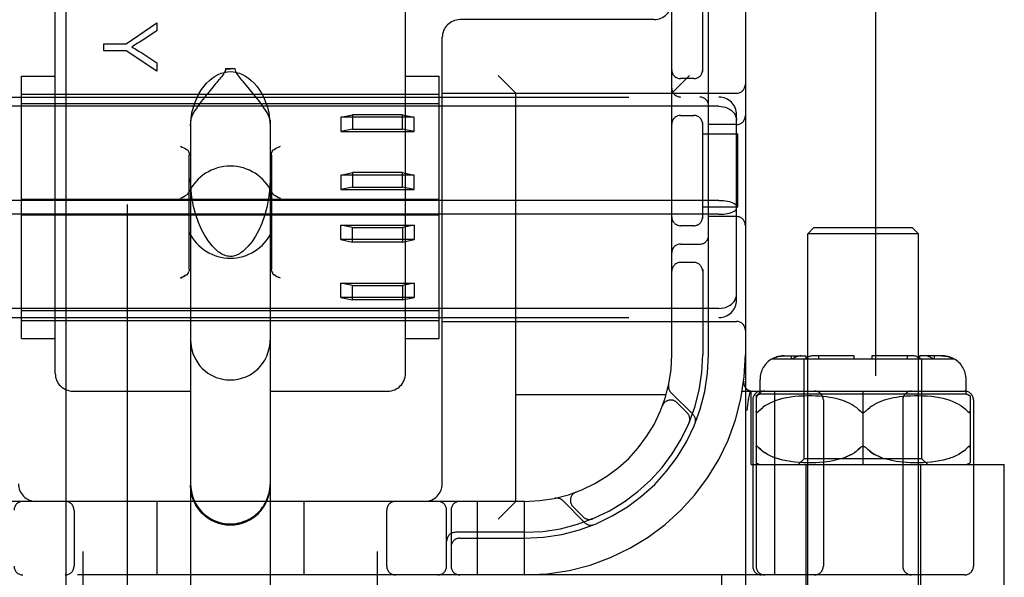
# Model space of a CAD drawing. Header units: inches. Extents: x 0 to 274, y 0 to 177.
# Tile 41 of 138: x 76.901 to 78.574, y 89.692 to 90.64. Entities that reach past the tile are written whole.
import ezdxf

# ---------------------------------------------------------------- set-up
doc = ezdxf.new("R2010")
doc.units = ezdxf.units.IN
doc.header["$LTSCALE"] = 15.069778
doc.header["$MEASUREMENT"] = 0
doc.linetypes.add('HIDDEN', pattern=[0.2, 0.1, -0.1])
doc.layers.add('DEFAULT_2', color=8, linetype='HIDDEN')
doc.layers.add('RIGHT_OR_MAIN_DOOR_ASSEMBLY', color=7, linetype='CONTINUOUS')

msp = doc.modelspace()

# ---------------------------------------------------------------- linework, layer by layer
at = {"layer": 'DEFAULT_2', "color": 8, "linetype": 'HIDDEN'}
for p, q in [((78.3547, 121.6813), (78.3547, 60.7113)), ((77.0087, 88.2291), (77.0087, 93.7296)), ((77.5087, 88.2291), (77.5087, 93.7296)), ((78.1337, 93.6963), (78.1337, 88.6963)), ((78.0087, 90.0713), (78.0087, 92.3213)), ((76.9612, 90.0388), (76.9612, 90.7209)), ((77.5562, 90.0388), (77.5562, 90.7209)), ((78.0612, 90.5521), (78.0612, 90.6813)), ((78.0712, 90.0713), (78.0712, 90.6813)), ((77.9787, 90.6403), (77.6487, 90.6403)), ((77.0816, 90.5992), (77.1335, 90.6351)), ((77.1335, 90.6351), (77.1335, 90.6212)), ((77.1335, 90.6212), (77.107, 90.6038)), ((77.6187, 89.8513), (77.6187, 90.6103)), ((77.0435, 90.5873), (77.0435, 90.5992)), ((77.0435, 90.5992), (77.0816, 90.5992)), ((77.0816, 90.5873), (77.0435, 90.5873)), ((77.1335, 90.5526), (77.0816, 90.5873)), ((77.1063, 90.5848), (77.1335, 90.5671)), ((77.1335, 90.5671), (77.1335, 90.5526)), ((77.2505, 90.5565), (77.2587, 90.5566)), ((77.2669, 90.5565), (77.2505, 90.5565)), ((77.2669, 90.5565), (77.2587, 90.5566)), ((76.9037, 90.0985), (76.9037, 90.544)), ((76.9037, 90.544), (76.9612, 90.544)), ((77.5562, 90.544), (77.6137, 90.544)), ((77.6137, 90.0985), (77.6137, 90.544)), ((77.7437, 90.5153), (77.7137, 90.5453)), ((78.0087, 90.5153), (78.0387, 90.5453)), ((78.0462, 90.54), (78.0237, 90.54)), ((77.2267, 90.5228), (77.222, 90.5172)), ((77.291, 90.5224), (77.2802, 90.5353)), ((76.4287, 90.5088), (78.0887, 90.5088)), ((76.9037, 90.5138), (77.6137, 90.5138)), ((77.6187, 90.5153), (78.1187, 90.5153)), ((77.7437, 89.8213), (77.7437, 90.5153)), ((78.0887, 90.4931), (76.4287, 90.4931)), ((77.6137, 90.4971), (76.9037, 90.4971)), ((77.4462, 90.4745), (77.4662, 90.4785)), ((77.4462, 90.4745), (77.4462, 90.4499)), ((77.5712, 90.4745), (77.4462, 90.4745)), ((77.4662, 90.4785), (77.4662, 90.4539)), ((77.5512, 90.4785), (77.4662, 90.4785)), ((77.5512, 90.4539), (77.5512, 90.4785)), ((77.5512, 90.4785), (77.5712, 90.4745)), ((77.5712, 90.4499), (77.5712, 90.4745)), ((78.0237, 90.4775), (78.0462, 90.4775)), ((78.1187, 90.1639), (78.1187, 90.4786)), ((77.1912, 90.4692), (77.1912, 89.3597)), ((77.3262, 90.4692), (77.3262, 89.3597)), ((78.0612, 90.3021), (78.0612, 90.4655)), ((78.1187, 90.4619), (78.0712, 90.4619)), ((77.4662, 90.4539), (77.4462, 90.4499)), ((77.4462, 90.4499), (77.5712, 90.4499)), ((77.4662, 90.4539), (77.5512, 90.4539)), ((77.5712, 90.4499), (77.5512, 90.4539)), ((78.0612, 90.4463), (78.1207, 90.4463)), ((78.1207, 90.3213), (78.1207, 90.4463)), ((77.1887, 90.2163), (77.1887, 90.41)), ((77.3287, 90.41), (77.3287, 90.2163)), ((77.4462, 90.3762), (77.4662, 90.3802)), ((77.4462, 90.3762), (77.4462, 90.3516)), ((77.5712, 90.3762), (77.4462, 90.3762)), ((77.4662, 90.3802), (77.4662, 90.3556)), ((77.5512, 90.3802), (77.4662, 90.3802)), ((77.5512, 90.3556), (77.5512, 90.3802)), ((77.5512, 90.3802), (77.5712, 90.3762)), ((77.5712, 90.3516), (77.5712, 90.3762)), ((77.4662, 90.3556), (77.4462, 90.3516)), ((77.4662, 90.3556), (77.5512, 90.3556)), ((77.5712, 90.3516), (77.5512, 90.3556)), ((77.4462, 90.3516), (77.5712, 90.3516)), ((78.0887, 90.333), (76.4287, 90.333)), ((77.6137, 90.3347), (76.9037, 90.3347)), ((78.1207, 90.3213), (78.0612, 90.3213)), ((78.0887, 90.3096), (76.4287, 90.3096)), ((77.6137, 90.3078), (76.9037, 90.3078)), ((78.1187, 90.3056), (78.0712, 90.3056)), ((77.4462, 90.2663), (77.4462, 90.2909)), ((77.4462, 90.2909), (77.5712, 90.2909)), ((77.4662, 90.2869), (77.4462, 90.2909)), ((77.5712, 90.2909), (77.5512, 90.2869)), ((77.5712, 90.2909), (77.5712, 90.2663)), ((78.0462, 90.29), (78.0237, 90.29)), ((77.4662, 90.2623), (77.4662, 90.2869)), ((77.4662, 90.2869), (77.5512, 90.2869)), ((77.5512, 90.2869), (77.5512, 90.2623)), ((78.2497, 90.2863), (78.2397, 90.2763)), ((78.2397, 89.4395), (78.2397, 90.2763)), ((78.4277, 90.2763), (78.2397, 90.2763)), ((78.4177, 90.2863), (78.2497, 90.2863)), ((78.4177, 90.2863), (78.4277, 90.2763)), ((78.4277, 89.4395), (78.4277, 90.2763)), ((77.5712, 90.2663), (77.4462, 90.2663)), ((77.4462, 90.2663), (77.4662, 90.2623)), ((77.5512, 90.2623), (77.4662, 90.2623)), ((77.5512, 90.2623), (77.5712, 90.2663)), ((78.0237, 90.2588), (78.0562, 90.2588)), ((78.0462, 90.2275), (78.0237, 90.2275)), ((77.3288, 90.214), (77.3287, 90.2163)), ((77.3353, 90.2052), (77.3331, 90.2064)), ((78.0612, 90.2155), (78.0612, 90.0713)), ((77.3437, 90.201), (77.3407, 90.2025)), ((77.4462, 90.168), (77.4462, 90.1926)), ((77.4462, 90.1926), (77.5712, 90.1926)), ((77.4662, 90.1886), (77.4462, 90.1926)), ((77.4662, 90.164), (77.4662, 90.1886)), ((77.4662, 90.1886), (77.5512, 90.1886)), ((77.5712, 90.1926), (77.5512, 90.1886)), ((77.5512, 90.1886), (77.5512, 90.164)), ((77.5712, 90.1926), (77.5712, 90.168)), ((77.5712, 90.168), (77.4462, 90.168)), ((77.4462, 90.168), (77.4662, 90.164)), ((77.5512, 90.164), (77.4662, 90.164)), ((77.5512, 90.164), (77.5712, 90.168)), ((78.0887, 90.1494), (76.4287, 90.1494)), ((77.6137, 90.1454), (76.9037, 90.1454)), ((76.4287, 90.1338), (78.0887, 90.1338)), ((76.9037, 90.1288), (77.6137, 90.1288)), ((77.6187, 90.1273), (78.1187, 90.1273)), ((76.9037, 90.0985), (76.9612, 90.0985)), ((77.5562, 90.0985), (77.6137, 90.0985)), ((78.1793, 90.0638), (78.488, 90.0638)), ((78.1995, 90.0688), (78.2371, 90.0688)), ((78.2121, 90.0638), (78.2121, 90.0688)), ((78.2211, 90.0675), (78.2229, 90.068)), ((78.2337, 89.8938), (78.2337, 90.0638)), ((78.2371, 90.0638), (78.2371, 90.0688)), ((78.3187, 90.0688), (78.2494, 90.0688)), ((78.2583, 90.0638), (78.2583, 90.0688)), ((78.3187, 90.0638), (78.3187, 90.0688)), ((78.3487, 90.0688), (78.3487, 90.0638)), ((78.4179, 90.0688), (78.3487, 90.0688)), ((78.409, 90.0638), (78.409, 90.0688)), ((78.4303, 90.0638), (78.4303, 90.0688)), ((78.4678, 90.0688), (78.4303, 90.0688)), ((78.4337, 89.8938), (78.4337, 90.0638)), ((78.4553, 90.0638), (78.4553, 90.0688)), ((78.1587, 90.0038), (78.1587, 90.0288)), ((78.5087, 90.0038), (78.5087, 90.0288)), ((76.9912, 90.0088), (77.1912, 90.0088)), ((77.3262, 90.0088), (77.5262, 90.0088)), ((78.0449, 89.9689), (78.0073, 90.0065)), ((78.1284, 90.0088), (78.5062, 90.0088)), ((78.139, 89.9947), (78.1424, 90.0092)), ((78.1437, 89.8838), (78.1437, 90.0088)), ((78.5087, 90.0038), (78.1587, 90.0038)), ((78.1839, 89.6963), (78.1839, 90.0088)), ((78.3337, 89.8838), (78.3337, 90.0088)), ((77.999, 90.0023), (77.7437, 90.0023)), ((78.0349, 89.9718), (78.0175, 89.9892)), ((78.139, 89.9947), (78.1389, 89.9941)), ((78.1462, 89.9938), (78.1462, 89.7113)), ((78.1518, 90.0007), (78.1518, 89.7113)), ((78.1757, 89.9886), (78.1712, 89.9862)), ((78.1806, 89.9908), (78.1756, 89.9885)), ((78.1859, 89.9927), (78.1805, 89.9907)), ((78.1915, 89.9945), (78.1857, 89.9927)), ((78.1975, 89.9961), (78.1914, 89.9945)), ((78.2039, 89.9974), (78.1974, 89.996)), ((78.2107, 89.9985), (78.2037, 89.9973)), ((78.2177, 89.9994), (78.2104, 89.9985)), ((78.2249, 90), (78.2175, 89.9994)), ((78.2322, 90.0004), (78.2247, 90)), ((78.2394, 90.0006), (78.232, 90.0004)), ((78.2464, 90.0006), (78.2392, 90.0006)), ((78.2532, 90.0004), (78.2462, 90.0006)), ((78.2596, 90.0001), (78.253, 90.0004)), ((78.2658, 89.9996), (78.2595, 90.0001)), ((78.2715, 89.9989), (78.2656, 89.9996)), ((78.2662, 89.9938), (78.2662, 89.7113)), ((78.2769, 89.9982), (78.2714, 89.999)), ((78.282, 89.9973), (78.2768, 89.9982)), ((78.2867, 89.9963), (78.2819, 89.9973)), ((78.2912, 89.9953), (78.2866, 89.9964)), ((78.2955, 89.9941), (78.2911, 89.9953)), ((78.2996, 89.9928), (78.2954, 89.9941)), ((78.3036, 89.9913), (78.2995, 89.9928)), ((78.3075, 89.9896), (78.3035, 89.9913)), ((78.3114, 89.9878), (78.3074, 89.9897)), ((78.3151, 89.9857), (78.3113, 89.9878)), ((78.356, 89.9878), (78.3522, 89.9857)), ((78.3599, 89.9897), (78.356, 89.9878)), ((78.3638, 89.9913), (78.3599, 89.9896)), ((78.3678, 89.9928), (78.3638, 89.9913)), ((78.372, 89.9941), (78.3678, 89.9928)), ((78.3762, 89.9953), (78.3719, 89.9941)), ((78.3807, 89.9964), (78.3762, 89.9953)), ((78.3855, 89.9973), (78.3806, 89.9963)), ((78.3905, 89.9982), (78.3854, 89.9973)), ((78.3959, 89.999), (78.3904, 89.9982)), ((78.4017, 89.9996), (78.3958, 89.9989)), ((78.4012, 89.9938), (78.4012, 89.7113)), ((78.4079, 90.0001), (78.4016, 89.9996)), ((78.4143, 90.0004), (78.4077, 90.0001)), ((78.4211, 90.0006), (78.4142, 90.0004)), ((78.4282, 90.0006), (78.4209, 90.0006)), ((78.4354, 90.0004), (78.428, 90.0006)), ((78.4427, 90), (78.4352, 90.0004)), ((78.4499, 89.9994), (78.4425, 90)), ((78.4569, 89.9985), (78.4497, 89.9994)), ((78.4636, 89.9973), (78.4567, 89.9985)), ((78.47, 89.996), (78.4634, 89.9974)), ((78.476, 89.9945), (78.4698, 89.9961)), ((78.4816, 89.9927), (78.4758, 89.9945)), ((78.4869, 89.9907), (78.4815, 89.9927)), ((78.4917, 89.9885), (78.4868, 89.9908)), ((78.4962, 89.9862), (78.4916, 89.9886)), ((78.5155, 90.0007), (78.5155, 89.8869)), ((78.5212, 89.9938), (78.5212, 89.7113)), ((77.9929, 89.9838), (77.993, 89.9842)), ((77.9931, 89.9844), (77.993, 89.9841)), ((78.1368, 89.9758), (78.1374, 89.9802)), ((78.1562, 89.9744), (78.1568, 89.9751)), ((78.167, 89.9837), (78.1633, 89.9809)), ((78.1712, 89.9862), (78.167, 89.9836)), ((78.3188, 89.9834), (78.3151, 89.9857)), ((78.3375, 89.974), (78.3369, 89.9735)), ((78.3387, 89.9751), (78.3381, 89.9745)), ((78.3418, 89.9781), (78.3387, 89.9751)), ((78.3486, 89.9834), (78.3451, 89.9809)), ((78.3523, 89.9857), (78.3486, 89.9834)), ((78.5003, 89.9836), (78.4962, 89.9862)), ((78.5105, 89.9751), (78.5075, 89.9781)), ((78.0382, 89.9557), (78.0388, 89.9571)), ((78.1545, 89.9145), (78.155, 89.9141)), ((78.1598, 89.9094), (78.1568, 89.9124)), ((78.1713, 89.9013), (78.1671, 89.9038)), ((78.3311, 89.9144), (78.3305, 89.914)), ((78.3369, 89.914), (78.3363, 89.9144)), ((78.5003, 89.9038), (78.4961, 89.9013)), ((78.5041, 89.9066), (78.5003, 89.9038)), ((78.5118, 89.9136), (78.5124, 89.9141)), ((78.1758, 89.8989), (78.1712, 89.9013)), ((78.1807, 89.8967), (78.1757, 89.8989)), ((78.186, 89.8948), (78.1806, 89.8968)), ((78.1916, 89.893), (78.1858, 89.8948)), ((78.1976, 89.8914), (78.1914, 89.893)), ((78.204, 89.8901), (78.1975, 89.8915)), ((78.2108, 89.889), (78.2038, 89.8901)), ((78.2179, 89.8881), (78.2106, 89.889)), ((78.2252, 89.8875), (78.2176, 89.8881)), ((78.2237, 89.8838), (78.2337, 89.8938)), ((78.2325, 89.8871), (78.2249, 89.8875)), ((78.2398, 89.8869), (78.2323, 89.8871)), ((78.4337, 89.8938), (78.2337, 89.8938)), ((78.2468, 89.8869), (78.2395, 89.8869)), ((78.2536, 89.8871), (78.2466, 89.8869)), ((78.2601, 89.8875), (78.2534, 89.8871)), ((78.2662, 89.888), (78.2599, 89.8874)), ((78.272, 89.8886), (78.2661, 89.888)), ((78.2774, 89.8894), (78.2719, 89.8886)), ((78.2824, 89.8903), (78.2773, 89.8894)), ((78.2871, 89.8913), (78.2824, 89.8903)), ((78.2916, 89.8924), (78.2871, 89.8913)), ((78.2958, 89.8935), (78.2915, 89.8923)), ((78.2999, 89.8949), (78.2958, 89.8935)), ((78.3115, 89.8998), (78.3152, 89.9018)), ((78.3635, 89.8963), (78.3597, 89.898)), ((78.3758, 89.8923), (78.3715, 89.8935)), ((78.3803, 89.8913), (78.3758, 89.8924)), ((78.385, 89.8903), (78.3802, 89.8913)), ((78.3901, 89.8894), (78.3849, 89.8903)), ((78.3955, 89.8886), (78.39, 89.8894)), ((78.4013, 89.888), (78.3954, 89.8886)), ((78.4074, 89.8874), (78.4011, 89.888)), ((78.4139, 89.8871), (78.4072, 89.8875)), ((78.4207, 89.8869), (78.4137, 89.8871)), ((78.4278, 89.8869), (78.4205, 89.8869)), ((78.4351, 89.8871), (78.4276, 89.8869)), ((78.4437, 89.8838), (78.4337, 89.8938)), ((78.4424, 89.8875), (78.4349, 89.8871)), ((78.4497, 89.8881), (78.4422, 89.8875)), ((78.4568, 89.889), (78.4495, 89.8881)), ((78.4635, 89.8901), (78.4565, 89.889)), ((78.4699, 89.8915), (78.4633, 89.8901)), ((78.4759, 89.893), (78.4697, 89.8914)), ((78.4815, 89.8948), (78.4758, 89.893)), ((78.4868, 89.8968), (78.4814, 89.8948)), ((78.4916, 89.8989), (78.4867, 89.8967)), ((78.4962, 89.9013), (78.4916, 89.8989)), ((78.1437, 89.8838), (78.5737, 89.8838)), ((78.2362, 89.8838), (78.2362, 89.4413)), ((78.4312, 89.8838), (78.4312, 89.4413)), ((78.5737, 89.6343), (78.5737, 89.8838)), ((77.8458, 89.8369), (77.8455, 89.8368)), ((77.8458, 89.8369), (77.8461, 89.8371)), ((77.7587, 89.8213), (76.7587, 89.8213)), ((77.1337, 89.8213), (77.1337, 89.6963)), ((77.3837, 89.8213), (77.3837, 89.6963)), ((77.6787, 89.6963), (77.6787, 89.8213)), ((77.7437, 89.8213), (77.7137, 89.7913)), ((77.7587, 89.6963), (77.7587, 89.8213)), ((77.8234, 89.8227), (77.861, 89.7851)), ((76.9931, 89.8063), (76.9931, 89.7113)), ((77.5243, 89.7113), (77.5243, 89.8063)), ((77.6262, 89.7113), (77.6262, 89.8063)), ((77.6337, 89.8063), (77.6337, 89.7113)), ((77.8408, 89.8124), (77.8581, 89.795)), ((77.8729, 89.7912), (77.8743, 89.7917)), ((77.8742, 89.7917), (77.8742, 89.7917)), ((77.8743, 89.7917), (77.8743, 89.7917)), ((77.7587, 89.7688), (77.6412, 89.7688)), ((77.6487, 89.7588), (77.7587, 89.7588)), ((78.5062, 89.6963), (76.0112, 89.6963)), ((78.0937, 89.6343), (78.0937, 89.6963))]:
    msp.add_line(p, q, dxfattribs=at)
for points in [[(77.107, 90.6038), (77.1041, 90.6019), (77.1012, 90.6001), (77.0985, 90.5984), (77.0959, 90.5968), (77.0935, 90.5953), (77.0911, 90.594)], [(77.0911, 90.594), (77.0937, 90.5925), (77.0963, 90.591), (77.0988, 90.5895), (77.1013, 90.588), (77.1038, 90.5864), (77.1063, 90.5848)], [(77.2505, 90.5565), (77.2502, 90.5546), (77.2497, 90.5527), (77.2488, 90.5508), (77.2477, 90.5489), (77.2465, 90.5471), (77.2452, 90.5452), (77.2437, 90.5433), (77.2422, 90.5413), (77.2405, 90.5393), (77.2388, 90.5372)], [(77.2802, 90.5353), (77.2782, 90.5377), (77.2764, 90.5399), (77.2746, 90.5421), (77.2729, 90.5442), (77.2714, 90.5463), (77.27, 90.5483), (77.2688, 90.5503), (77.2678, 90.5523), (77.2672, 90.5544), (77.2669, 90.5565)], [(77.1912, 90.4598), (77.1919, 90.4715), (77.1934, 90.4821), (77.1958, 90.4916), (77.1987, 90.5003), (77.2021, 90.5082), (77.2058, 90.5152), (77.2098, 90.5216), (77.214, 90.5273), (77.2184, 90.5324), (77.223, 90.537), (77.2278, 90.5409), (77.2328, 90.5443), (77.2379, 90.547), (77.2431, 90.5492), (77.2484, 90.5507), (77.2536, 90.5516), (77.2587, 90.5519), (77.2638, 90.5516), (77.269, 90.5507), (77.2742, 90.5492), (77.2794, 90.547), (77.2845, 90.5443), (77.2895, 90.5409), (77.2943, 90.537), (77.2989, 90.5324), (77.3034, 90.5273), (77.3076, 90.5216), (77.3116, 90.5152), (77.3153, 90.5082), (77.3186, 90.5003), (77.3216, 90.4916), (77.3239, 90.4821), (77.3254, 90.4715), (77.3262, 90.4598)], [(77.2388, 90.5372), (77.235, 90.5328), (77.2331, 90.5304), (77.2267, 90.5228)], [(77.3262, 90.4692), (77.3258, 90.4718), (77.3248, 90.4748), (77.3231, 90.4784), (77.321, 90.4823), (77.3185, 90.4864), (77.3157, 90.4906), (77.3128, 90.4947), (77.3099, 90.4987), (77.307, 90.5026), (77.3041, 90.5063), (77.3013, 90.5098), (77.2986, 90.5132), (77.296, 90.5164), (77.291, 90.5224)], [(77.222, 90.5172), (77.2196, 90.5142), (77.2171, 90.5111), (77.2145, 90.5079), (77.2118, 90.5045), (77.2091, 90.5009), (77.2064, 90.4973), (77.2036, 90.4934), (77.2009, 90.4895), (77.1983, 90.4856), (77.196, 90.4817), (77.194, 90.478), (77.1925, 90.4746), (77.1915, 90.4717), (77.1912, 90.4692)], [(78.0887, 90.4931), (78.0925, 90.4929), (78.0963, 90.4923), (78.0999, 90.4913), (78.1034, 90.49), (78.1067, 90.4883), (78.1097, 90.4862), (78.1123, 90.4838), (78.1145, 90.4812), (78.1163, 90.4783), (78.1176, 90.4752), (78.1184, 90.472), (78.1187, 90.4687)], [(77.1737, 90.4252), (77.1767, 90.4237), (77.1795, 90.4223), (77.1821, 90.421), (77.1843, 90.4198)], [(77.3331, 90.4198), (77.3353, 90.421), (77.3379, 90.4223), (77.3407, 90.4237), (77.3437, 90.4252)], [(77.1843, 90.4198), (77.1856, 90.4189), (77.1868, 90.4176), (77.1876, 90.416), (77.1882, 90.4142), (77.1886, 90.4122), (77.1887, 90.41)], [(77.3287, 90.41), (77.3288, 90.4122), (77.3292, 90.4142), (77.3298, 90.416), (77.3306, 90.4176), (77.3317, 90.4189), (77.3331, 90.4198)], [(77.2328, 90.2505), (77.2281, 90.2553), (77.2214, 90.2636), (77.2152, 90.2731), (77.2095, 90.2838), (77.2045, 90.2954), (77.2001, 90.3083), (77.1963, 90.3229), (77.1934, 90.3387), (77.1916, 90.3558), (77.1912, 90.3704)], [(77.3262, 90.3704), (77.3256, 90.3548), (77.3237, 90.3369), (77.3206, 90.3209), (77.3168, 90.3067), (77.3122, 90.2939), (77.3071, 90.2824), (77.3015, 90.2721), (77.2955, 90.263), (77.2891, 90.2551), (77.2846, 90.2505)], [(77.1737, 90.3367), (77.1767, 90.3382), (77.1797, 90.3397), (77.1824, 90.3412), (77.1847, 90.3427), (77.1865, 90.3444), (77.1878, 90.3462)], [(77.3295, 90.3462), (77.3308, 90.3444), (77.3326, 90.3427), (77.335, 90.3412), (77.3377, 90.3397), (77.3406, 90.3382), (77.3437, 90.3367)], [(78.0887, 90.333), (78.0925, 90.3329), (78.0963, 90.3326), (78.0999, 90.3322), (78.1034, 90.3316), (78.1067, 90.3309), (78.1097, 90.33), (78.1123, 90.3291), (78.1145, 90.328), (78.1163, 90.3268), (78.1176, 90.3256), (78.1184, 90.3243), (78.1187, 90.323)], [(78.0887, 90.3096), (78.0925, 90.3096), (78.0963, 90.3099), (78.0999, 90.3103), (78.1034, 90.3109), (78.1067, 90.3116), (78.1097, 90.3125), (78.1123, 90.3135), (78.1145, 90.3145), (78.1163, 90.3157), (78.1176, 90.317), (78.1184, 90.3182), (78.1187, 90.3195)], [(77.2587, 90.2378), (77.2579, 90.2378), (77.2555, 90.238), (77.2531, 90.2384), (77.2508, 90.239), (77.2486, 90.2398), (77.2465, 90.2407), (77.2444, 90.2418), (77.2423, 90.243), (77.2402, 90.2444), (77.2382, 90.2458), (77.2362, 90.2474), (77.2343, 90.2491), (77.2328, 90.2505)], [(77.2846, 90.2505), (77.2824, 90.2485), (77.2802, 90.2466), (77.2781, 90.2451), (77.2761, 90.2437), (77.2741, 90.2424), (77.2721, 90.2413), (77.2701, 90.2404), (77.268, 90.2395), (77.2659, 90.2388), (77.2638, 90.2383), (77.2615, 90.2379), (77.2593, 90.2378), (77.2587, 90.2378)], [(77.1843, 90.2064), (77.1821, 90.2052), (77.1795, 90.2039), (77.1767, 90.2025), (77.1737, 90.201)], [(77.1737, 90.201), (77.1767, 90.2025), (77.1795, 90.2039), (77.1821, 90.2052)], [(77.1843, 90.2064), (77.1856, 90.2073), (77.1868, 90.2086), (77.1876, 90.2102), (77.1882, 90.212)], [(77.1887, 90.2163), (77.1886, 90.214), (77.1882, 90.212)], [(77.3288, 90.214), (77.3292, 90.212), (77.3298, 90.2102), (77.3306, 90.2086), (77.3317, 90.2073), (77.3331, 90.2064)], [(77.3331, 90.2064), (77.3353, 90.2052), (77.3379, 90.2039), (77.3407, 90.2025)], [(78.0887, 90.1494), (78.0925, 90.1496), (78.0963, 90.1502), (78.0999, 90.1512), (78.1034, 90.1525), (78.1067, 90.1542), (78.1097, 90.1563), (78.1123, 90.1587), (78.1145, 90.1613), (78.1163, 90.1642), (78.1176, 90.1673), (78.1184, 90.1705), (78.1187, 90.1739)], [(77.1912, 90.0953), (77.1914, 90.0904), (77.1926, 90.0815), (77.195, 90.073), (77.1983, 90.0652), (77.2021, 90.0585), (77.2064, 90.0526), (77.211, 90.0475), (77.2158, 90.0432), (77.2206, 90.0396), (77.2254, 90.0366), (77.2302, 90.0342), (77.2348, 90.0322), (77.2393, 90.0307), (77.2435, 90.0296), (77.2476, 90.0288), (77.2514, 90.0282), (77.255, 90.0279), (77.2587, 90.0278)], [(77.2587, 90.0278), (77.2621, 90.0279), (77.2654, 90.0282), (77.2687, 90.0286), (77.2722, 90.0292), (77.2758, 90.0301), (77.2796, 90.0312), (77.2836, 90.0326), (77.2878, 90.0345), (77.2921, 90.0367), (77.2964, 90.0394), (77.3008, 90.0426), (77.3051, 90.0464), (77.3093, 90.0507), (77.3134, 90.0558), (77.3172, 90.0617), (77.3205, 90.0683), (77.3232, 90.0756), (77.3251, 90.0834), (77.3261, 90.0917), (77.3262, 90.0953)], [(78.18, 90.0638), (78.1822, 90.0649), (78.1845, 90.0659), (78.1869, 90.0667), (78.1894, 90.0675), (78.192, 90.068), (78.1946, 90.0685), (78.1971, 90.0687), (78.1995, 90.0688)], [(78.1995, 90.0688), (78.1976, 90.0687), (78.1956, 90.0686), (78.1935, 90.0683), (78.1915, 90.0679), (78.1894, 90.0675), (78.1874, 90.0669), (78.1855, 90.0662), (78.1836, 90.0655), (78.1818, 90.0647), (78.18, 90.0638)], [(78.2211, 90.0675), (78.2193, 90.0667), (78.2176, 90.0659), (78.216, 90.0649), (78.2144, 90.0638)], [(78.2282, 90.0688), (78.2265, 90.0687), (78.2247, 90.0685), (78.2229, 90.068)], [(78.2494, 90.0688), (78.248, 90.0687), (78.2466, 90.0686), (78.2452, 90.0683), (78.2437, 90.0679), (78.2423, 90.0675), (78.2409, 90.0669), (78.2395, 90.0662), (78.2382, 90.0655), (78.2369, 90.0647), (78.2357, 90.0638)], [(78.4251, 90.0675), (78.4233, 90.068), (78.4214, 90.0685), (78.4197, 90.0687), (78.4179, 90.0688)], [(78.4251, 90.0675), (78.4269, 90.0667), (78.4286, 90.0659), (78.4302, 90.0649), (78.4317, 90.0638)], [(78.4448, 90.0679), (78.4434, 90.0683), (78.442, 90.0686), (78.4405, 90.0687), (78.4392, 90.0688)], [(78.4448, 90.0679), (78.4463, 90.0675), (78.4477, 90.0669), (78.4491, 90.0662), (78.4504, 90.0655), (78.4517, 90.0647), (78.4529, 90.0638)], [(78.4678, 90.0688), (78.4703, 90.0687), (78.4728, 90.0685), (78.4754, 90.068), (78.4779, 90.0675), (78.4804, 90.0667), (78.4829, 90.0659), (78.4852, 90.0649), (78.4873, 90.0638)], [(78.4873, 90.0638), (78.4856, 90.0647), (78.4838, 90.0655), (78.4819, 90.0662), (78.4799, 90.0669), (78.4779, 90.0675), (78.4759, 90.0679), (78.4738, 90.0683), (78.4718, 90.0686), (78.4698, 90.0687), (78.4678, 90.0688)], [(78.1374, 89.9802), (78.1379, 89.9847), (78.1384, 89.9894), (78.1389, 89.9941)], [(78.1518, 89.9751), (78.1518, 89.9744), (78.1519, 89.9738), (78.1521, 89.9734), (78.1523, 89.973), (78.1525, 89.9727), (78.1528, 89.9725), (78.1532, 89.9725), (78.1536, 89.9725), (78.154, 89.9727), (78.1545, 89.973), (78.155, 89.9734), (78.1556, 89.9739)], [(78.1562, 89.9744), (78.1556, 89.9738), (78.155, 89.9734), (78.1545, 89.973), (78.154, 89.9727), (78.1535, 89.9725), (78.1531, 89.9725), (78.1528, 89.9725), (78.1525, 89.9727), (78.1522, 89.973), (78.1521, 89.9734), (78.1519, 89.9739), (78.1518, 89.9744)], [(78.1568, 89.9751), (78.1598, 89.9781), (78.1632, 89.9809)], [(78.3188, 89.9834), (78.3223, 89.9809), (78.3256, 89.9781), (78.3287, 89.9751)], [(78.3311, 89.9732), (78.3305, 89.9735), (78.3299, 89.974), (78.3293, 89.9745), (78.3287, 89.9751)], [(78.3311, 89.9732), (78.3317, 89.9729), (78.3324, 89.9726), (78.333, 89.9725), (78.3337, 89.9725)], [(78.3337, 89.9725), (78.3343, 89.9725), (78.335, 89.9726), (78.3356, 89.9729), (78.3363, 89.9732), (78.3369, 89.9735), (78.3375, 89.974), (78.3381, 89.9745), (78.3387, 89.9751)], [(78.3387, 89.9751), (78.3418, 89.9781), (78.3451, 89.9809)], [(78.5003, 89.9837), (78.5041, 89.9809), (78.5075, 89.9781), (78.5105, 89.9751)], [(78.5105, 89.9751), (78.5112, 89.9744), (78.5118, 89.9738), (78.5124, 89.9734), (78.5129, 89.973), (78.5134, 89.9727), (78.5138, 89.9725), (78.5142, 89.9725), (78.5146, 89.9725), (78.5149, 89.9727), (78.5151, 89.973), (78.5153, 89.9734), (78.5154, 89.9739), (78.5155, 89.9744), (78.5155, 89.9751)], [(78.5155, 89.9744), (78.5154, 89.9738), (78.5153, 89.9734), (78.5151, 89.973), (78.5148, 89.9727), (78.5145, 89.9725), (78.5142, 89.9725), (78.5138, 89.9725), (78.5133, 89.9727), (78.5128, 89.973), (78.5123, 89.9734), (78.5118, 89.9739)], [(78.0383, 89.9558), (78.0382, 89.9557), (78.0382, 89.9557)], [(78.0392, 89.9595), (78.0392, 89.9593), (78.0391, 89.959), (78.0391, 89.9586), (78.039, 89.9583), (78.0389, 89.9579), (78.0388, 89.9576), (78.0388, 89.9573), (78.0387, 89.957), (78.0386, 89.9567), (78.0385, 89.9565), (78.0384, 89.9562), (78.0383, 89.956), (78.0383, 89.9559), (78.0383, 89.9558)], [(78.1545, 89.9145), (78.154, 89.9148), (78.1535, 89.915), (78.1531, 89.915), (78.1528, 89.915), (78.1525, 89.9148), (78.1522, 89.9145), (78.1521, 89.9141), (78.1519, 89.9136), (78.1518, 89.9131), (78.1518, 89.9124)], [(78.1519, 89.9137), (78.1521, 89.9141), (78.1523, 89.9145), (78.1525, 89.9148), (78.1528, 89.915), (78.1532, 89.915), (78.1536, 89.915), (78.154, 89.9148), (78.1545, 89.9145)], [(78.1568, 89.9124), (78.1562, 89.9131), (78.1556, 89.9137), (78.155, 89.9141)], [(78.1568, 89.9124), (78.1599, 89.9094), (78.1633, 89.9066), (78.1671, 89.9038)], [(78.3287, 89.9124), (78.3256, 89.9094), (78.3224, 89.9067), (78.3189, 89.9041), (78.3152, 89.9018), (78.3115, 89.8998), (78.3077, 89.898), (78.3038, 89.8963)], [(78.3223, 89.9067), (78.3256, 89.9094), (78.3287, 89.9124)], [(78.3287, 89.9124), (78.3293, 89.913), (78.3299, 89.9135), (78.3305, 89.914), (78.3311, 89.9144), (78.3317, 89.9147), (78.3324, 89.9149), (78.333, 89.915), (78.3337, 89.9151)], [(78.3299, 89.9135), (78.3293, 89.913), (78.3287, 89.9124)], [(78.3337, 89.9151), (78.3343, 89.915), (78.335, 89.9149), (78.3356, 89.9147), (78.3363, 89.9144), (78.3369, 89.914), (78.3375, 89.9135), (78.3381, 89.913)], [(78.3387, 89.9124), (78.3381, 89.913), (78.3375, 89.9135)], [(78.3559, 89.8998), (78.3521, 89.9018), (78.3485, 89.9041), (78.345, 89.9067), (78.3418, 89.9094), (78.3387, 89.9124)], [(78.345, 89.9067), (78.3485, 89.9041), (78.3521, 89.9018), (78.3559, 89.8998), (78.3597, 89.898), (78.3636, 89.8963), (78.3675, 89.8949), (78.3716, 89.8935)], [(78.5041, 89.9066), (78.5075, 89.9094), (78.5105, 89.9124)], [(78.5118, 89.9136), (78.5112, 89.9131), (78.5105, 89.9124)], [(78.5123, 89.9141), (78.5129, 89.9145), (78.5134, 89.9148), (78.5138, 89.915), (78.5142, 89.915), (78.5146, 89.915), (78.5149, 89.9148), (78.5151, 89.9145), (78.5153, 89.9141), (78.5154, 89.9136)], [(78.5155, 89.9124), (78.5155, 89.9131), (78.5154, 89.9137), (78.5153, 89.9141), (78.5151, 89.9145), (78.5149, 89.9148), (78.5146, 89.915), (78.5142, 89.915), (78.5138, 89.915), (78.5133, 89.9148), (78.5129, 89.9145)], [(78.2999, 89.8949), (78.3038, 89.8963), (78.3077, 89.898)], [(77.1912, 89.8509), (77.1915, 89.8445), (77.1924, 89.8383), (77.1937, 89.8325), (77.1955, 89.827), (77.1977, 89.8219), (77.2002, 89.817), (77.2031, 89.8125), (77.2063, 89.8083), (77.2097, 89.8044), (77.2133, 89.8008), (77.2172, 89.7975), (77.2213, 89.7945), (77.2255, 89.7919), (77.2299, 89.7897), (77.2344, 89.7877), (77.239, 89.7861), (77.2439, 89.7848), (77.2489, 89.7839), (77.2538, 89.7834), (77.2587, 89.7832)], [(77.2587, 89.7813), (77.2499, 89.7818), (77.2412, 89.7836), (77.2328, 89.7864), (77.2249, 89.7903), (77.2176, 89.7952), (77.2109, 89.801), (77.2051, 89.8077), (77.2002, 89.815), (77.1963, 89.8229), (77.1935, 89.8313), (77.1918, 89.84), (77.1912, 89.8488)], [(77.2587, 89.7832), (77.2636, 89.7834), (77.2682, 89.7839), (77.2728, 89.7847), (77.277, 89.7857), (77.2807, 89.7869), (77.2841, 89.7882), (77.2872, 89.7896), (77.2901, 89.791), (77.2928, 89.7925), (77.2954, 89.7941), (77.2979, 89.7958), (77.3003, 89.7976), (77.3025, 89.7994), (77.3046, 89.8013), (77.3066, 89.8032), (77.3085, 89.8052), (77.3102, 89.8072), (77.3118, 89.8092), (77.3134, 89.8113), (77.3149, 89.8134), (77.3163, 89.8157), (77.3177, 89.8181), (77.319, 89.8206), (77.3203, 89.8233), (77.3215, 89.8261), (77.3226, 89.8292), (77.3236, 89.8324), (77.3245, 89.8357), (77.3252, 89.8392), (77.3257, 89.8429), (77.3261, 89.8468), (77.3262, 89.8509)], [(77.2587, 89.7813), (77.2675, 89.7819), (77.2762, 89.7836), (77.2845, 89.7864), (77.2924, 89.7903), (77.2998, 89.7952), (77.3064, 89.801), (77.3122, 89.8077), (77.3171, 89.815), (77.321, 89.8229), (77.3239, 89.8313), (77.3256, 89.84), (77.3262, 89.8488)], [(77.8742, 89.7917), (77.8741, 89.7916), (77.8739, 89.7916), (77.8738, 89.7915), (77.8736, 89.7915), (77.8734, 89.7914), (77.8732, 89.7913), (77.8729, 89.7913), (77.8727, 89.7912), (77.8725, 89.7911), (77.8723, 89.7911), (77.872, 89.791), (77.8718, 89.791), (77.8715, 89.7909), (77.8713, 89.7909), (77.871, 89.7908), (77.8708, 89.7908), (77.8705, 89.7908), (77.8704, 89.7907)]]:
    msp.add_lwpolyline(points, dxfattribs=at)
for centre, radius, start, end in [((77.9787, 90.6703), 0.03, 270, 360), ((77.6487, 90.6103), 0.03, 90, 180), ((78.0237, 90.555), 0.015, 180, 270), ((78.0462, 90.555), 0.015, 270, 0), ((78.0237, 90.5238), 0.015, 180, 270), ((78.1187, 90.5303), 0.015, 270, 360), ((78.0562, 90.4938), 0.015, 0, 90), ((78.0887, 90.4788), 0.03, 0, 90), ((78.0237, 90.4625), 0.015, 90, 180), ((78.0462, 90.4625), 0.015, 0, 90), ((78.1187, 90.4769), 0.015, 270, 360), ((77.2587, 90.3131), 0.0782, 25.0474, 154.9526), ((78.0237, 90.305), 0.015, 180, 270), ((78.0462, 90.305), 0.015, 270, 360), ((78.1187, 90.2906), 0.015, 0, 90), ((77.2587, 90.3131), 0.0782, 206.6531, 333.346), ((78.0562, 90.2738), 0.015, 270, 360), ((78.0237, 90.2438), 0.015, 90, 180), ((78.0237, 90.2125), 0.015, 90, 180), ((78.0462, 90.2125), 0.015, 0, 90), ((78.0887, 90.1638), 0.03, 270, 360), ((78.1187, 90.1123), 0.015, 0, 90), ((77.7587, 90.0713), 0.375, 270, 360), ((77.7587, 90.0713), 0.3125, 270, 360), ((77.7587, 90.0713), 0.3025, 270, 360), ((77.7587, 90.0713), 0.25, 270, 360), ((78.1987, 90.0288), 0.04, 118.955, 180), ((78.4687, 90.0288), 0.04, 0, 61.045), ((76.9912, 90.0388), 0.03, 180, 270), ((77.5262, 90.0388), 0.03, 270, 360), ((78.1458, 90.0238), 0.015, 173.0043, 270), ((78.0175, 90.0168), 0.0145, 168.1145, 225), ((78.1612, 89.9938), 0.015, 90, 180), ((78.18, 89.9474), 0.0603, 110.7484, 118.0821), ((78.1668, 89.9938), 0.015, 90, 180), ((78.2512, 89.9938), 0.015, 0, 90), ((78.4162, 89.9938), 0.015, 90, 180), ((78.5062, 89.9938), 0.015, 0, 90), ((78.4873, 89.9474), 0.0603, 61.9179, 69.2516), ((78.0069, 89.9786), 0.015, 45, 159.5253), ((78.0243, 89.9612), 0.015, 337.4954, 45), ((78.0346, 89.9587), 0.0145, 337.8042, 45), ((78.18, 89.9401), 0.0603, 241.9212, 249.2516), ((78.4873, 89.9401), 0.0603, 290.7484, 298.0788), ((76.9287, 89.8513), 0.03, 180, 270), ((77.2587, 89.8488), 0.0675, 180, 360), ((77.5887, 89.8513), 0.03, 270, 360), ((77.8514, 89.823), 0.015, 110.4747, 225), ((76.9062, 89.8063), 0.015, 90, 180), ((76.9781, 89.8063), 0.015, 0, 90), ((77.5393, 89.8063), 0.015, 90, 180), ((77.6112, 89.8063), 0.015, 0, 90), ((77.6487, 89.8063), 0.015, 90, 180), ((77.8132, 89.8124), 0.0145, 45, 101.8855), ((77.8687, 89.8057), 0.015, 225, 292.5046), ((77.8713, 89.7953), 0.0145, 225, 292.1958), ((77.6412, 89.7538), 0.015, 90, 180), ((77.6487, 89.7438), 0.015, 90, 180), ((76.9062, 89.7113), 0.015, 180, 270), ((76.9781, 89.7113), 0.015, 270, 360), ((77.5393, 89.7113), 0.015, 180, 270), ((77.6112, 89.7113), 0.015, 270, 360), ((77.6487, 89.7113), 0.015, 180, 270), ((78.1612, 89.7113), 0.015, 180, 270), ((78.1668, 89.7113), 0.015, 180, 270), ((78.2512, 89.7113), 0.015, 270, 360), ((78.4162, 89.7113), 0.015, 180, 270), ((78.5062, 89.7113), 0.015, 270, 360)]:
    msp.add_arc(centre, radius, start, end, dxfattribs=at)
at = {"layer": 'RIGHT_OR_MAIN_DOOR_ASSEMBLY', "color": 8, "linetype": 'HIDDEN'}
msp.add_line((77.0837, 82.7913), (77.0837, 99.6013), dxfattribs=at)
at = {"layer": 'RIGHT_OR_MAIN_DOOR_ASSEMBLY', "color": 3, "linetype": 'Continuous'}
msp.add_line((76.9797, 82.9463), (76.9797, 99.4463), dxfattribs=at)

doc.saveas('drawing.dxf')
